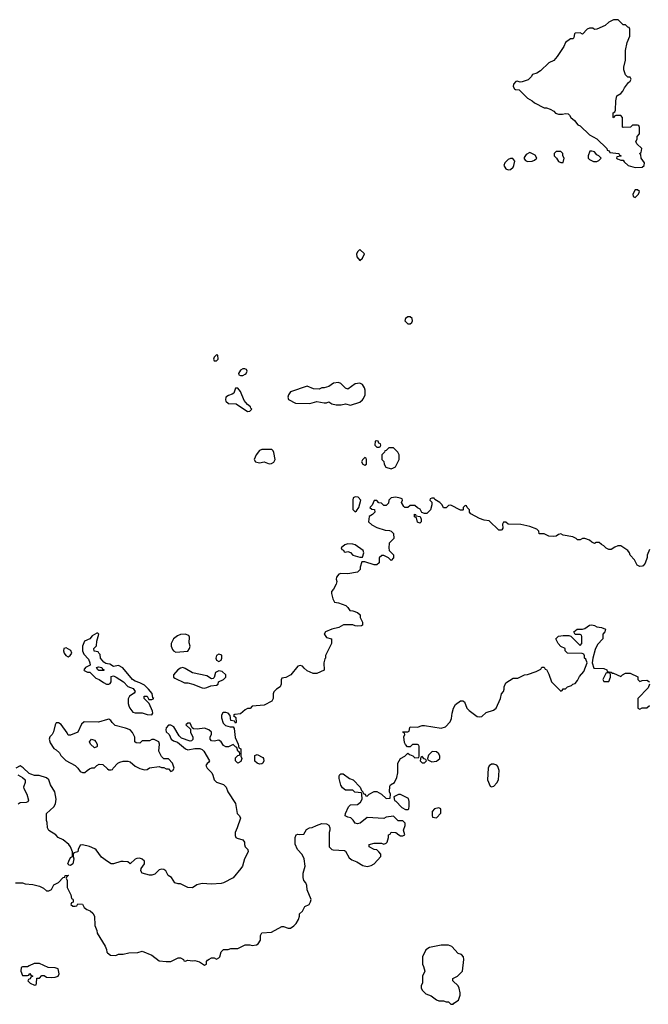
# Model space of a CAD drawing. Header units: inches. Extents: x 2535814 to 2694957, y 540737 to 728403.
# Tile 5 of 106: x 2549265 to 2554521, y 611634 to 619868. Entities that reach past the tile are written whole.
import ezdxf

# ---------------------------------------------------------------- set-up
doc = ezdxf.new("R2010")
doc.units = ezdxf.units.IN
doc.header["$MEASUREMENT"] = 0
doc.layers.add('C5641', color=7, linetype='Continuous')
doc.layers.add('C5651', color=7, linetype='Continuous')

msp = doc.modelspace()

# ---------------------------------------------------------------- linework, layer by layer
at = {"layer": 'C5641', "color": 5, "elevation": 60}
for points in [[(2550000, 614482.5), (2549985.2, 614485.2), (2549970, 614495.3), (2549942, 614530), (2549938, 614558), (2549926, 614570), (2549922, 614582), (2549887.3, 614587.3), (2549886, 614610), (2549907.3, 614632.7), (2549908.9, 614671.1), (2549926, 614730), (2549918, 614738), (2549910, 614738), (2549870, 614715.3), (2549850.9, 614689.1), (2549807.9, 614672.1), (2549791, 614630), (2549791.3, 614590), (2549802, 614562), (2549839.8, 614519.8), (2549852, 614490), (2549854, 614470), (2549814, 614450), (2549802, 614430), (2549804.7, 614424.7), (2549832.7, 614412.7), (2549851.3, 614411.3), (2549902, 614362), (2549930, 614351), (2549964.5, 614324.5), (2549990, 614311.3), (2550000, 614311.3)], [(2550000, 614015.2), (2549925.4, 613994.6), (2549803.6, 613996.4), (2549782, 613978), (2549752, 613910), (2549690, 613886), (2549670, 613886), (2549663.1, 613903.1), (2549612.9, 613972.9), (2549590, 613988.7), (2549570, 613988), (2549561, 613970), (2549547.9, 613912.1), (2549536, 613890), (2549518, 613870), (2549511.3, 613850), (2549519.8, 613819.8), (2549550, 613772), (2549570, 613762), (2549598, 613738), (2549610, 613714), (2549650, 613672), (2549730, 613631.3), (2549751.3, 613610), (2549770, 613582), (2549790, 613572), (2549810, 613572), (2549828, 613590), (2549850, 613602), (2549868.9, 613611.1), (2549890, 613612), (2549909.1, 613630.9), (2549930, 613642), (2549959.6, 613639.6), (2550000, 613603.1)], [(2550000, 612829.4), (2549950, 612864), (2549905.2, 612925.2), (2549893.6, 612933.6), (2549850, 612954), (2549790, 612968), (2549770, 612966), (2549752.7, 612927.3), (2549750, 612908), (2549718, 612902), (2549712.7, 612887.3), (2549712, 612870), (2549718, 612850), (2549710.8, 612810), (2549690, 612795.3), (2549678, 612798), (2549668.7, 612810), (2549675.3, 612830), (2549690, 612862), (2549706, 612870), (2549706, 612910), (2549688.7, 612950), (2549675.3, 612970), (2549630, 613009), (2549586, 613030), (2549568, 613050), (2549510, 613088.7), (2549499, 613110), (2549494.6, 613154.6), (2549488.7, 613170), (2549488.7, 613230), (2549550, 613284.7), (2549564, 613310), (2549569, 613350), (2549559, 613410), (2549522, 613470), (2549508, 613510), (2549490, 613528), (2549428.4, 613548.4), (2549390, 613548.7), (2549358, 613558), (2549344.7, 613564.7), (2549292.9, 613612.9), (2549270, 613628), (2549234, 613610)], [(2549250, 613552), (2549290, 613532), (2549312, 613510), (2549311.3, 613490), (2549298, 613450), (2549299.6, 613439.6), (2549324.7, 613390), (2549338, 613342), (2549332.7, 613327.3), (2549319.6, 613320.4), (2549270, 613318), (2549251.6, 613308.4)], [(2549230, 612650.8), (2549290, 612651), (2549310, 612642), (2549375.3, 612635.3), (2549430, 612622), (2549465.4, 612605.4), (2549490, 612582), (2549510, 612582), (2549530, 612594), (2549550, 612632), (2549590, 612652), (2549630, 612694), (2549642, 612698), (2549646, 612710), (2549670, 612714), (2549672, 612710), (2549658, 612702), (2549654, 612690), (2549662, 612670), (2549662, 612610), (2549694, 612550), (2549698, 612518), (2549710, 612514), (2549712.7, 612507.3), (2549712.7, 612487.3), (2549698, 612482), (2549694, 612470), (2549710, 612454), (2549730, 612454), (2549742, 612458), (2549750, 612474), (2549790, 612472), (2549804.7, 612444.7), (2549826.4, 612426.4), (2549855.3, 612415.3), (2549876.9, 612396.9), (2549891.1, 612371.1), (2549892.7, 612292.7), (2549911.1, 612251.1), (2549912, 612230), (2549979.6, 612119.6), (2549991.6, 612091.6), (2549994, 612070), (2550000, 612064.6)]]:
    msp.add_lwpolyline(points, dxfattribs=at)
for points in [[(2549654.6, 614614.6), (2549634, 614610), (2549632, 614590), (2549638, 614570), (2549652, 614550), (2549670, 614541), (2549688, 614550), (2549702, 614570), (2549694, 614594)], [(2549925.6, 614425.6), (2549918, 614430), (2549906, 614450), (2549924, 614456), (2549951.1, 614451.1), (2549958, 614438), (2549970, 614434), (2549970, 614426)], [(2549890, 613778), (2549858, 613810), (2549848, 613830), (2549866, 613850), (2549890, 613842), (2549902, 613830), (2549914, 613810), (2549914, 613790), (2549910, 613786)], [(2549385.4, 611974.6), (2549343.6, 611956.4), (2549330, 611946), (2549290, 611946), (2549278, 611942), (2549274, 611910), (2549290, 611874), (2549330, 611874), (2549342, 611878), (2549350, 611892), (2549358, 611878), (2549374, 611870), (2549358, 611862), (2549352.7, 611847.3), (2549338, 611842), (2549334, 611830), (2549354, 611810), (2549390, 611794), (2549402, 611798), (2549406, 611810), (2549407.3, 611852.7), (2549430, 611854), (2549450, 611874), (2549470, 611874), (2549490, 611862), (2549530, 611858), (2549560.4, 611859.6), (2549586, 611870), (2549595.3, 611890), (2549586, 611930), (2549560.4, 611940.4), (2549503.1, 611943.1), (2549430, 611974)]]:
    msp.add_lwpolyline(points, close=True, dxfattribs=at)
at = {"layer": 'C5651', "color": 5, "elevation": 60}
for points in [[(2554230, 619868), (2554190, 619848), (2554159.8, 619820.2), (2554090, 619788), (2554070, 619786), (2554056.4, 619796.4), (2554030, 619798), (2554010, 619788), (2553970, 619746), (2553950, 619758), (2553910, 619755.3), (2553904.7, 619750), (2553899.6, 619720.4), (2553892.7, 619707.3), (2553870, 619708), (2553830, 619678), (2553816, 619644), (2553759.8, 619560.2), (2553730, 619528), (2553690, 619508), (2553619.8, 619440.2), (2553590, 619422), (2553554, 619410), (2553542, 619390), (2553515.3, 619364.7), (2553467.3, 619347.3), (2553450, 619346), (2553425.4, 619354.6), (2553414, 619350), (2553394, 619330), (2553392, 619310), (2553402, 619290), (2553410, 619284.7), (2553442, 619282), (2553510, 619211.3), (2553550.8, 619190.8), (2553570, 619172), (2553650, 619132), (2553670, 619132), (2553699.6, 619119.6), (2553730, 619102), (2553746, 619086), (2553770, 619078), (2553803.1, 619076.9), (2553830, 619084.7), (2553850, 619082), (2553862, 619070), (2553872, 619050), (2553903.6, 619023.6), (2553932, 618990), (2553950, 618981), (2554030, 618904.7), (2554090.7, 618870.7), (2554174, 618790), (2554178, 618778), (2554192.7, 618772.7), (2554198, 618758), (2554274, 618750), (2554278, 618738), (2554294, 618730), (2554290, 618726), (2554258, 618722), (2554254, 618710), (2554263.6, 618703.6), (2554290, 618694), (2554310, 618694), (2554319.6, 618679.6), (2554354, 618650), (2554410, 618632), (2554470, 618634), (2554486, 618650), (2554488, 618670), (2554462, 618710), (2554458, 618738), (2554446, 618750), (2554462, 618758), (2554466, 618790), (2554426, 618830), (2554418, 618850), (2554428, 618870), (2554428.4, 618891.6), (2554447.3, 618912.7), (2554447.3, 618967.3), (2554442, 618982), (2554430, 618986), (2554390, 618986), (2554372, 618968), (2554310, 618966), (2554306, 618970), (2554306, 619050), (2554290, 619066), (2554250, 619066), (2554238, 619062), (2554232.7, 619047.3), (2554226, 619050), (2554228, 619090), (2554242, 619098), (2554246, 619110), (2554248.4, 619188.4), (2554258, 619230), (2554290, 619251.3), (2554308.7, 619270), (2554322.7, 619297.3), (2554356.4, 619343.6), (2554370, 619354), (2554378, 619370), (2554370, 619386), (2554350, 619388), (2554330, 619408), (2554315.1, 619450), (2554315.1, 619470), (2554329.2, 619530), (2554329.3, 619610.7), (2554343.1, 619676.9), (2554366, 619730), (2554366, 619790), (2554362, 619802), (2554350, 619806), (2554330, 619826), (2554310, 619826), (2554270, 619866)], [(2553370, 618708), (2553350, 618698), (2553322, 618670), (2553314, 618650), (2553330, 618622), (2553350, 618612), (2553370, 618614), (2553390, 618634), (2553398, 618650), (2553406, 618686), (2553387.3, 618707.3)], [(2553530, 618758), (2553499.6, 618740.4), (2553483.6, 618716.4), (2553483.6, 618703.6), (2553494, 618690), (2553510, 618682), (2553550, 618684.7), (2553570, 618692), (2553588, 618710), (2553574.6, 618734.6)], [(2553790, 618766), (2553750, 618766), (2553734, 618750), (2553734, 618730), (2553754, 618710), (2553770, 618682), (2553790, 618674), (2553810, 618674), (2553818, 618710), (2553806, 618730), (2553806, 618750)], [(2554050, 618768.7), (2554032, 618768), (2554018, 618730), (2554018, 618710), (2554030, 618698), (2554063.5, 618683.5), (2554090, 618682), (2554106, 618690), (2554126, 618710), (2554106, 618730), (2554090, 618738), (2554070, 618762)], [(2554430, 618446), (2554410, 618446), (2554392, 618410), (2554394, 618390), (2554410, 618382), (2554438, 618410), (2554446, 618430)], [(2552110, 617946), (2552091.6, 617928.4), (2552082, 617910), (2552083.6, 617883.6), (2552110, 617854), (2552130, 617874), (2552148, 617910)], [(2552530, 617382), (2552510, 617382), (2552492, 617370), (2552484.7, 617350), (2552510, 617324.7), (2552530, 617324.7), (2552543.1, 617336.9), (2552548.7, 617350), (2552548, 617370)], [(2550910, 617066), (2550890, 617046), (2550884.7, 617030), (2550890, 617014), (2550910, 617014), (2550926, 617030), (2550922, 617062)], [(2551130, 616948), (2551110, 616938), (2551094, 616910), (2551098, 616898), (2551112.7, 616892.7), (2551130, 616892), (2551150, 616904.7), (2551158, 616910), (2551166, 616930), (2551162, 616942), (2551147.3, 616947.3)], [(2551930, 616834.5), (2551890, 616829.4), (2551850, 616801.2), (2551810, 616789), (2551790, 616788.7), (2551770, 616779), (2551721.2, 616781.2), (2551670, 616804), (2551530, 616755.3), (2551511.3, 616730), (2551506.8, 616710), (2551511.6, 616691.6), (2551570, 616662), (2551690, 616658), (2551750, 616674.8), (2551810, 616664.7), (2551830, 616664.7), (2551850, 616671), (2551875.3, 616655.3), (2551910, 616646), (2551952.9, 616647.1), (2551990, 616654.8), (2552030, 616644.7), (2552110, 616670.7), (2552131.7, 616688.3), (2552139.1, 616700.9), (2552152.7, 616730), (2552154, 616770), (2552148.7, 616790), (2552130, 616818), (2552110, 616828), (2552070, 616822), (2552010, 616779), (2551990, 616785.2), (2551950, 616826)], [(2551090, 616786), (2551070, 616786), (2551054.4, 616745.6), (2551042.8, 616737.2), (2551010, 616726), (2550988.6, 616711.4), (2550985.5, 616690), (2550990, 616678), (2551010, 616659.1), (2551075.5, 616655.5), (2551170, 616592), (2551190, 616594), (2551206, 616610), (2551198, 616618), (2551195.3, 616630), (2551169.1, 616649.1), (2551142.9, 616682.9), (2551110, 616758)], [(2552250, 616346), (2552238, 616342), (2552234, 616310), (2552250, 616294), (2552270, 616294), (2552282, 616298), (2552286, 616310), (2552282, 616322), (2552267.3, 616327.3), (2552262, 616342)], [(2551290, 616273.2), (2551270, 616265.2), (2551241.6, 616230), (2551224.9, 616190), (2551238, 616170), (2551270, 616162), (2551310, 616171), (2551350, 616154), (2551370, 616156.3), (2551390, 616167.3), (2551401.2, 616190), (2551389.1, 616249.1), (2551383.1, 616263.1), (2551372.5, 616272.5)], [(2552390, 616288), (2552352.7, 616287.3), (2552330, 616266), (2552318, 616262), (2552314, 616250), (2552294, 616230), (2552294, 616190), (2552310, 616174), (2552312, 616150), (2552326.4, 616126.4), (2552370, 616112), (2552390, 616121), (2552408, 616130), (2552438, 616190), (2552438, 616230), (2552428, 616250)], [(2552150, 616206), (2552130, 616186), (2552122, 616170), (2552134, 616150), (2552150, 616142), (2552166, 616150), (2552166, 616190), (2552162, 616202)], [(2552070, 615879), (2552052, 615870), (2552051, 615850), (2552051.6, 615771.6), (2552070, 615752), (2552080.4, 615759.6), (2552102, 615790), (2552118, 615850), (2552094.8, 615874.8)], [(2552610, 615658), (2552590, 615666), (2552582, 615702), (2552566, 615710), (2552567.3, 615732.7), (2552574, 615730), (2552578, 615718), (2552612.7, 615712.7), (2552622, 615690), (2552622, 615670)], [(2552010, 615486), (2551983.6, 615476.4), (2551954, 615450), (2551958, 615438), (2551972.7, 615432.7), (2551978, 615418), (2551990, 615414), (2552010, 615422), (2552030, 615412), (2552051.1, 615391.1), (2552110, 615372), (2552130, 615374), (2552142, 615410), (2552138, 615430), (2552070, 615475.3), (2552050, 615482)], [(2550650, 614729.2), (2550610, 614725.2), (2550584.9, 614715.1), (2550551.3, 614690), (2550531.3, 614650), (2550531.3, 614630), (2550542, 614602), (2550552, 614590), (2550570, 614578), (2550670, 614586.8), (2550685.2, 614610), (2550689.2, 614630), (2550683.2, 614656.8), (2550684.7, 614704.7), (2550678.6, 614718.6)], [(2550930, 614562), (2550912, 614550), (2550904.7, 614530), (2550911.6, 614511.6), (2550930, 614502), (2550948.4, 614511.6), (2550955.3, 614530), (2550954, 614554)], [(2550630, 614449.3), (2550610, 614446), (2550588.5, 614431.5), (2550551, 614390), (2550551.3, 614370), (2550561.4, 614361.4), (2550642.8, 614322.8), (2550670, 614321), (2550714, 614310), (2550790, 614281), (2550810, 614278), (2550830, 614284.7), (2550863.1, 614296.9), (2550910, 614302), (2550926, 614310), (2550928.4, 614331.6), (2550970, 614351.3), (2550988.7, 614370), (2550988.7, 614390), (2550958, 614418), (2550930, 614422), (2550902, 614410), (2550892, 614368), (2550882, 614358), (2550870, 614355.3), (2550830, 614382), (2550710, 614405.2), (2550650, 614442.7)], [(2554170, 614406), (2554142, 614350), (2554143.6, 614343.6), (2554150, 614334), (2554190, 614334), (2554206, 614370), (2554206, 614390), (2554202, 614402)], [(2551270, 613642.7), (2551250, 613649.2), (2551230, 613668.7), (2551230, 613714), (2551250, 613722), (2551298, 613698), (2551304.7, 613690), (2551306, 613670), (2551298, 613650), (2551290, 613645.2)], [(2552630, 613706), (2552618, 613702), (2552614, 613670), (2552630, 613654), (2552650, 613654), (2552666, 613670), (2552662, 613682), (2552647.3, 613687.3)], [(2552712.7, 613747.3), (2552683.6, 613716.4), (2552674, 613690), (2552678, 613678), (2552710, 613662), (2552750, 613666), (2552778, 613690), (2552778, 613710), (2552768.4, 613728.4), (2552750, 613746)], [(2553230, 613642), (2553210, 613642), (2553190, 613628), (2553181, 613610), (2553176, 613510), (2553199.6, 613459.6), (2553210, 613452), (2553230, 613458), (2553255.1, 613484.9), (2553269, 613510), (2553275.3, 613590), (2553263.1, 613623.1), (2553253.6, 613633.6)], [(2552450, 613388), (2552432.7, 613387.3), (2552394, 613370), (2552398, 613338), (2552410, 613334), (2552459.6, 613279.6), (2552490, 613262), (2552510, 613262), (2552518, 613270), (2552522, 613290), (2552522, 613330), (2552515.3, 613355.3)], [(2552770, 613278), (2552734, 613270), (2552712.7, 613247.3), (2552712.7, 613212.7), (2552718, 613198), (2552750, 613194), (2552787.3, 613232.7), (2552787.3, 613267.3)], [(2552850, 612128.7), (2552790, 612128.7), (2552691.1, 612108.9), (2552662, 612090), (2552632, 612030), (2552632, 611970), (2552642, 611950), (2552651.3, 611910), (2552632, 611870), (2552634, 611810), (2552622, 611790), (2552622, 611770), (2552632, 611750), (2552662, 611722), (2552705.4, 611705.4), (2552750, 611672), (2552770, 611662), (2552810, 611662), (2552830, 611654), (2552850, 611654), (2552870, 611634), (2552890, 611634), (2552896.4, 611643.6), (2552935.3, 611670), (2552948.7, 611710), (2552948.7, 611730), (2552939, 611770), (2552930, 611788), (2552888, 611830), (2552888, 611850), (2552926, 611870), (2552968, 611910), (2552979, 612010), (2552975.3, 612030), (2552958, 612050), (2552930, 612058), (2552878, 612118)]]:
    msp.add_lwpolyline(points, close=True, dxfattribs=at)
for points in [[(2554530, 615438), (2554511.3, 615390), (2554511, 615370), (2554495.9, 615324.1), (2554478, 615302), (2554470, 615297.2), (2554450, 615296), (2554427.6, 615307.6), (2554405.2, 615350), (2554369, 615390), (2554364, 615410), (2554350, 615428.7), (2554290, 615468), (2554267.3, 615467.3), (2554242, 615458), (2554210, 615438), (2554190, 615438), (2554170, 615448), (2554150, 615468), (2554130, 615478), (2554110, 615495.3), (2554085.4, 615494.6), (2554070, 615488.7), (2554050, 615498), (2554030, 615515.3), (2553990, 615528.7), (2553970, 615528.7), (2553950, 615518), (2553930, 615518), (2553918, 615530), (2553890, 615542), (2553810, 615558), (2553790, 615568), (2553770, 615562), (2553750.6, 615549.4), (2553730, 615546), (2553689.1, 615549.1), (2553650, 615568), (2553608.4, 615568.4), (2553606, 615590), (2553588.4, 615608.4), (2553529.1, 615629.1), (2553454, 615646), (2553348.7, 615648.7), (2553330, 615666), (2553310, 615666), (2553302, 615650), (2553303.6, 615616.4), (2553296.9, 615603.1), (2553290, 615598), (2553270, 615598), (2553190, 615678), (2553150, 615682), (2553110, 615695.3), (2553036.4, 615736.4), (2553026, 615750), (2553026, 615770), (2553007.3, 615787.3), (2553002, 615802), (2552990, 615806), (2552974, 615790), (2552974, 615770), (2552970, 615766), (2552950, 615766), (2552870, 615808), (2552850, 615806), (2552830, 615786), (2552810, 615786), (2552798, 615810), (2552778, 615830), (2552736.4, 615856.4), (2552730, 615866), (2552710, 615866), (2552698, 615862), (2552694, 615850), (2552712, 615832), (2552711.3, 615810), (2552701, 615770), (2552670, 615738), (2552650, 615738), (2552627.3, 615747.3), (2552614.6, 615774.6), (2552590, 615786), (2552570, 615806), (2552530, 615806), (2552511.6, 615788.4), (2552486, 615790), (2552476.4, 615796.4), (2552458, 615830), (2552466, 615850), (2552462, 615862), (2552447.3, 615867.3), (2552410, 615874), (2552370, 615868.7), (2552351.3, 615850), (2552350, 615826), (2552330, 615806), (2552310, 615806), (2552290, 615826), (2552267.3, 615827.3), (2552250, 615846), (2552230, 615846), (2552212.7, 615807.3), (2552194, 615790), (2552210, 615774), (2552232.7, 615772.7), (2552234, 615750), (2552214, 615730), (2552186.8, 615713.2), (2552181, 615670), (2552210, 615644.7), (2552250, 615622), (2552319.6, 615599.6), (2552356.9, 615596.9), (2552370, 615592), (2552390, 615572), (2552392, 615530), (2552354, 615490), (2552352, 615450), (2552354, 615430), (2552391.6, 615391.6), (2552391.6, 615368.4), (2552370, 615346), (2552350, 615368), (2552310, 615388), (2552292.7, 615387.3), (2552272, 615368), (2552270, 615326), (2552250, 615308), (2552230, 615308.7), (2552150, 615335.3), (2552124.7, 615335.3), (2552111.3, 615290), (2552110.8, 615269.2), (2552090, 615248), (2552010, 615235.3), (2551950, 615238), (2551934, 615230), (2551912.7, 615207.3), (2551912, 615190), (2551918, 615170), (2551911.6, 615148.4), (2551890, 615106), (2551872.7, 615087.3), (2551872, 615070), (2551883.6, 615023.6), (2551898, 614998), (2551930, 614992), (2551992, 614970), (2552010, 614952), (2552026, 614926), (2552050, 614924.7), (2552090.7, 614910.7), (2552111.1, 614891.1), (2552112, 614870), (2552131.3, 614830), (2552130, 614806), (2552122, 614798), (2552090, 614795.3), (2552070, 614798), (2552050, 614808), (2551972.7, 614807.3), (2551934.8, 614785.2), (2551874, 614770), (2551822, 614750), (2551812, 614730), (2551814, 614726), (2551830, 614702), (2551871.1, 614691.1), (2551872, 614650), (2551822, 614550), (2551822, 614530), (2551816, 614524), (2551806.8, 614490), (2551810, 614428.7), (2551750, 614401.2), (2551720.2, 614400.2), (2551670, 614422), (2551643.7, 614443.7), (2551630, 614462), (2551610, 614468.7), (2551590, 614462), (2551530.9, 614389.1), (2551490, 614368), (2551458, 614362), (2551452.7, 614347.3), (2551452, 614310), (2551442, 614290), (2551411.6, 614268.4), (2551390, 614246), (2551384.7, 614230), (2551384.7, 614190), (2551372, 614170), (2551310, 614135.3), (2551210, 614126), (2551191.6, 614108.4), (2551170, 614108), (2551150, 614095.3), (2551110, 614062), (2551063.6, 614056.4), (2551054, 614050), (2551072, 614032), (2551074, 613990), (2551070, 613986), (2551062, 614002), (2551030, 614006), (2551026, 614050), (2551008.4, 614068.4), (2550990, 614075.3), (2550970, 614075.3), (2550962, 614070), (2550952, 614050), (2550952, 614030), (2550966.4, 613986.4), (2550986.4, 613966.4), (2551026, 613954), (2551050, 613954), (2551059.6, 613939.6), (2551065.4, 613865.4), (2551092, 613810), (2551098, 613778), (2551114, 613770), (2551114, 613710), (2551122, 613690), (2551114.4, 613665.6), (2551090, 613649.2), (2551069, 613670), (2551070, 613694), (2551090, 613714), (2551102, 613718), (2551106, 613730), (2551102, 613742), (2551088, 613750), (2551082, 613782), (2551070, 613786), (2551050, 613806), (2551010, 613786), (2550990, 613786), (2550970, 613798), (2550950, 613828), (2550930, 613842), (2550890, 613835.3), (2550870, 613838), (2550858, 613850), (2550858, 613870), (2550868, 613890), (2550868, 613910), (2550846, 613930), (2550810, 613942), (2550750, 613935.3), (2550718, 613938), (2550706, 613946), (2550690, 613986), (2550670, 613986), (2550654, 613970), (2550694, 613934), (2550692, 613910), (2550712.7, 613867.3), (2550712.7, 613847.3), (2550702, 613838), (2550690, 613835.3), (2550619, 613859), (2550599, 613879), (2550555.3, 613955.3), (2550530, 613968), (2550510, 613968), (2550490, 613946), (2550486, 613930), (2550490, 613914), (2550514, 613890), (2550532, 613850), (2550550, 613838), (2550585.4, 613825.4), (2550651.1, 613771.1), (2550670, 613762), (2550730, 613772), (2550770, 613772), (2550790, 613764.7), (2550804.7, 613750), (2550851.3, 613670), (2550843.6, 613656.4), (2550831.6, 613648.4), (2550822, 613630), (2550831.3, 613610), (2550870.6, 613570.6), (2550881, 613550), (2550891.1, 613511.1), (2550911.1, 613491.1), (2550970, 613471), (2550981.4, 613461.4), (2550991, 613450), (2551004.7, 613410), (2551070, 613314), (2551084.7, 613230), (2551102, 613210), (2551112, 613190), (2551084.7, 613110), (2551066, 613070), (2551065.4, 613045.4), (2551072, 613030), (2551082.8, 613022.8), (2551132, 613010), (2551144.7, 612990), (2551144.7, 612970), (2551151.1, 612951.1), (2551171.3, 612930), (2551176, 612910), (2551144.7, 612850), (2551126.8, 612790), (2551114.8, 612770), (2551050, 612692.7), (2550970, 612649), (2550950, 612644), (2550870, 612639.3), (2550790, 612645.2), (2550747.1, 612632.9), (2550710.6, 612609.4), (2550670, 612609.5), (2550610, 612641.2), (2550590, 612641.2), (2550562, 612650), (2550534.5, 612694.5), (2550506, 612710), (2550488, 612750), (2550470, 612762), (2550450, 612764), (2550430, 612759), (2550396.3, 612723.7), (2550370, 612714), (2550350, 612713.2), (2550288.7, 612730), (2550279, 612750), (2550281.2, 612770), (2550308, 612810), (2550308, 612830), (2550288.9, 612848.9), (2550270, 612855.3), (2550245.4, 612854.6), (2550231.1, 612848.9), (2550190, 612808.7), (2550170, 612826), (2550130, 612828), (2550110, 612828), (2550050, 612808.7), (2550030, 612808.7), (2550000, 612829.4)], [(2550000, 612064.6), (2550023.6, 612043.6), (2550070, 612042), (2550090, 612052), (2550130, 612052), (2550176.4, 612063.6), (2550253.6, 612066.4), (2550290, 612078), (2550370, 612046), (2550430, 611998.8), (2550488.7, 611991.3), (2550530, 611991.3), (2550590, 612022), (2550610, 612022), (2550634, 612010), (2550638, 611998), (2550650, 611994), (2550670, 612002), (2550710, 611998), (2550730, 612001), (2550767.9, 611987.9), (2550810, 611962), (2550826, 611970), (2550828.4, 611991.6), (2550836.4, 612003.6), (2550848.7, 612011.3), (2550870, 612022), (2550890, 612022), (2550910, 612012), (2550930, 612022), (2550938, 612030), (2550948.4, 612071.6), (2550968.4, 612091.6), (2551007.3, 612092.7), (2551030, 612102), (2551090, 612102), (2551151.6, 612131.6), (2551190, 612132), (2551210, 612124.7), (2551246, 612130), (2551260.4, 612139.6), (2551278, 612170), (2551278, 612210), (2551289.1, 612230.9), (2551370, 612238), (2551456.4, 612283.6), (2551470, 612284.7), (2551510, 612272), (2551530, 612272), (2551558, 612290), (2551578, 612310), (2551596.4, 612343.6), (2551606, 612370), (2551606, 612390), (2551628.4, 612411.6), (2551648.9, 612451.1), (2551686, 612470), (2551698, 612490), (2551702, 612510), (2551668, 612590), (2551667.3, 612627.3), (2551658, 612650), (2551642, 612670), (2551634.6, 612694.6), (2551635.3, 612730), (2551653.2, 612790), (2551644, 612850), (2551625.6, 612885.6), (2551588.7, 612930), (2551567.3, 612972.7), (2551568.4, 613028.4), (2551578, 613050), (2551590, 613058), (2551606, 613054), (2551642, 613058), (2551663.1, 613096.9), (2551688.9, 613111.1), (2551710, 613112), (2551746, 613130), (2551790, 613144.7), (2551830, 613142), (2551851.1, 613131.1), (2551858, 613110), (2551858, 613090), (2551851.3, 613070), (2551854, 612950), (2551874, 612930), (2551885.4, 612925.4), (2551979.6, 612919.6), (2551990, 612914), (2552019.6, 612859.6), (2552042, 612842), (2552085.4, 612825.4), (2552135.3, 612795.3), (2552170, 612786.8), (2552204.7, 612795.3), (2552228, 612810), (2552286, 612870), (2552286, 612890), (2552268.4, 612908.4), (2552250, 612926), (2552230, 612928), (2552186, 612950), (2552186, 612970), (2552230, 612982), (2552290, 612982), (2552310, 612974), (2552330, 612982), (2552338, 612990), (2552348, 613030), (2552348.4, 613051.6), (2552362, 613058), (2552370, 613074), (2552410, 613072), (2552434, 613050), (2552450, 613042), (2552470, 613042), (2552486, 613050), (2552475.3, 613090), (2552488.7, 613130), (2552488, 613150), (2552470, 613168), (2552428.4, 613168.4), (2552390, 613206), (2552330, 613198), (2552310, 613188), (2552170, 613195.3), (2552110.9, 613149.1), (2552090, 613142), (2552068.9, 613148.9), (2552053.6, 613173.6), (2552033.6, 613193.6), (2552010, 613198), (2551986, 613210), (2551988, 613230), (2552014.6, 613285.4), (2552030, 613302), (2552090, 613304.7), (2552114.6, 613325.4), (2552128, 613350), (2552126, 613390), (2552122, 613402), (2552068.4, 613408.4), (2552050, 613426), (2551990, 613426), (2551963.1, 613443.1), (2551950, 613466), (2551936.4, 613523.6), (2551936.4, 613543.6), (2551943.1, 613556.9), (2551950, 613562), (2551970, 613562), (2552022, 613522), (2552054, 613510), (2552111.1, 613451.1), (2552122, 613422), (2552134, 613410), (2552138, 613398), (2552154, 613390), (2552158, 613378), (2552170, 613374), (2552188.4, 613391.6), (2552230, 613414), (2552250, 613414), (2552290, 613392), (2552330, 613354), (2552362, 613358), (2552366, 613390), (2552358, 613410), (2552360.4, 613459.6), (2552366, 613470), (2552398, 613490), (2552418, 613530), (2552428, 613570), (2552428, 613650), (2552448, 613690), (2552486, 613710), (2552510, 613734), (2552523.6, 613723.6), (2552552.7, 613712.7), (2552570, 613694), (2552602, 613698), (2552606, 613710), (2552606, 613790), (2552602, 613802), (2552590, 613806), (2552550, 613806), (2552530, 613786), (2552507.3, 613787.3), (2552490, 613806), (2552483.1, 613823.1), (2552478, 613870), (2552486, 613890), (2552482, 613902), (2552468, 613910), (2552470, 613914), (2552510, 613914), (2552522, 613918), (2552526, 613950), (2552530, 613954), (2552590, 613952), (2552630, 613964.7), (2552650, 613964.7), (2552790, 613942), (2552825.4, 613954.6), (2552864.1, 613995.9), (2552874.8, 614025.2), (2552881.2, 614070), (2552893.2, 614110), (2552910, 614142), (2552950, 614172), (2552970, 614172), (2552983.6, 614163.6), (2553004.7, 614110), (2553022, 614090), (2553090, 614041), (2553110, 614038), (2553130, 614042), (2553165.2, 614074.8), (2553226.8, 614093.2), (2553249, 614110), (2553284, 614190), (2553294, 614230), (2553309.1, 614250.9), (2553315.3, 614270), (2553315.3, 614290), (2553330, 614322), (2553390, 614362), (2553430, 614362), (2553486, 614390), (2553510, 614391.3), (2553583.1, 614416.9), (2553622, 614438), (2553630, 614454), (2553650, 614454), (2553658, 614438), (2553670, 614434), (2553690, 614394), (2553711.1, 614331.1), (2553790, 614254), (2553802, 614258), (2553808.4, 614271.6), (2553827.3, 614272.7), (2553846, 614290), (2553879, 614301), (2553890, 614311.3), (2553910, 614318), (2553930, 614342), (2553944.8, 614375.2), (2553982, 614418), (2554009.3, 614490), (2553999.3, 614519.3), (2553988.7, 614530), (2553988, 614548), (2553982, 614562), (2553967.3, 614567.3), (2553846, 614570), (2553826, 614590), (2553826, 614610), (2553790, 614626), (2553766, 614650), (2553748, 614690), (2553770, 614712), (2553810, 614718), (2553856.9, 614716.9), (2553872, 614712), (2553950, 614634), (2553966, 614650), (2553966, 614710), (2553962, 614722), (2553950, 614726), (2553910, 614726), (2553898, 614750), (2553926, 614770), (2553970, 614771.3), (2553990, 614778), (2554030, 614806), (2554050, 614806.8), (2554070, 614802.8), (2554090, 614790.8), (2554130, 614786), (2554162, 614770), (2554158, 614750), (2554142, 614730), (2554142, 614690), (2554096, 614644), (2554078, 614602), (2554058, 614530), (2554052, 614490), (2554064.7, 614444.7), (2554150, 614442), (2554174, 614430), (2554178, 614418), (2554211.6, 614411.6), (2554222, 614402), (2554230, 614402), (2554290, 614374), (2554306, 614390), (2554330, 614402), (2554370, 614402), (2554432.7, 614372.7), (2554434, 614350), (2554450, 614334), (2554470, 614342), (2554510, 614344.7), (2554530, 614332)], [(2550000, 614311.3), (2550010, 614311.3), (2550022, 614318), (2550028.7, 614330), (2550030, 614374), (2550050, 614382), (2550072, 614370), (2550132, 614330), (2550170, 614291.3), (2550215.3, 614275.3), (2550232, 614250), (2550223.6, 614236.4), (2550182, 614210), (2550171.6, 614188.4), (2550171.3, 614150), (2550178, 614130), (2550186, 614110), (2550210, 614078), (2550230, 614071), (2550290, 614071.3), (2550330, 614058), (2550370, 614054), (2550378, 614070), (2550375.3, 614084.7), (2550348.9, 614148.9), (2550306, 614190), (2550306, 614210), (2550330, 614212), (2550343.6, 614183.6), (2550370, 614182), (2550386, 614190), (2550378, 614198), (2550372.1, 614232.1), (2550342, 614270), (2550310, 614302), (2550270, 614322), (2550230, 614335.3), (2550208.9, 614348.9), (2550128.9, 614448.9), (2550090, 614468), (2550050, 614458), (2550019, 614479), (2550000, 614482.5)], [(2554532, 614310), (2554519.8, 614280.2), (2554434, 614190), (2554434, 614110), (2554450, 614102), (2554470, 614114), (2554510, 614114), (2554530, 614134)], [(2550000, 613603.1), (2550010, 613594), (2550030, 613594), (2550042, 613598), (2550046, 613610), (2550086, 613650), (2550101.2, 613658.8), (2550130, 613666), (2550170, 613666), (2550190, 613661), (2550230, 613626), (2550270, 613606), (2550310, 613596), (2550330, 613598), (2550350, 613611.3), (2550430, 613622), (2550450, 613614), (2550470, 613614), (2550490, 613602), (2550510, 613602), (2550530, 613582), (2550546, 613590), (2550558, 613610), (2550542, 613650), (2550510, 613688), (2550470, 613686), (2550450, 613706), (2550429, 613750), (2550435.3, 613810), (2550428, 613830), (2550390, 613848.7), (2550370, 613848.7), (2550350, 613838), (2550290, 613838), (2550270, 613818), (2550240.4, 613820.4), (2550228.4, 613828.4), (2550227.3, 613867.3), (2550218, 613890), (2550208.4, 613908.4), (2550188.4, 613928.4), (2550150, 613944), (2550064.7, 613964.7), (2550038, 613990), (2550028.4, 614008.4), (2550010, 614018), (2550000, 614015.2)]]:
    msp.add_lwpolyline(points, dxfattribs=at)

doc.saveas('drawing.dxf')
